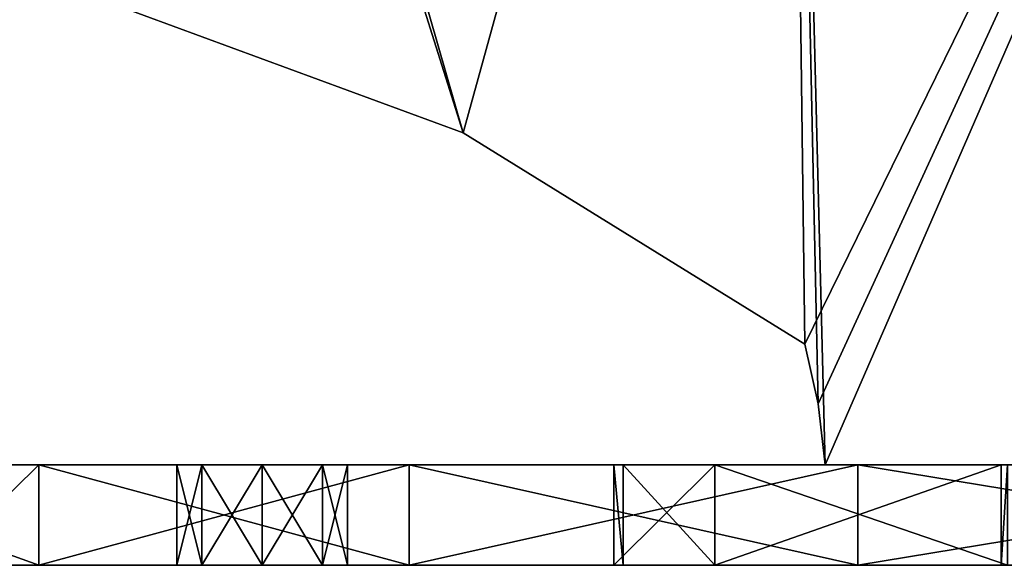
# Model space of a CAD drawing. Extents: x -90 to 358, y -2008 to 4.
# Tile 5 of 17: x 86 to 135, y -1990 to -1963. Entities that reach past the tile are written whole.
import ezdxf

# ---------------------------------------------------------------- set-up
doc = ezdxf.new("R2010")
doc.units = 0
doc.header["$LTSCALE"] = 1.46784
for name, color, linetype in [('127', 7, 'CONTINUOUS'), ('128', 7, 'CONTINUOUS'), ('129', 7, 'CONTINUOUS'), ('130', 7, 'CONTINUOUS'), ('131', 7, 'CONTINUOUS'), ('132', 7, 'CONTINUOUS'), ('156', 7, 'CONTINUOUS'), ('157', 7, 'CONTINUOUS'), ('159', 7, 'CONTINUOUS'), ('160', 7, 'CONTINUOUS'), ('165', 7, 'CONTINUOUS'), ('167', 7, 'CONTINUOUS'), ('171', 7, 'CONTINUOUS'), ('174', 7, 'CONTINUOUS'), ('175', 7, 'CONTINUOUS'), ('176', 7, 'CONTINUOUS'), ('183', 7, 'CONTINUOUS'), ('184', 7, 'CONTINUOUS'), ('187', 7, 'CONTINUOUS'), ('188', 7, 'CONTINUOUS')]:
    doc.layers.add(name, color=color, linetype=linetype)

msp = doc.modelspace()

# ---------------------------------------------------------------- linework, layer by layer
at = {"layer": '127', "linetype": 'CONTINUOUS'}
for points in [[(72.75, -1990, 59.773), (134.512, -1990, 59.814), (72.75, -1990, 61.492), (72.75, -1990, 59.773)], [(134.512, -1990, 59.814), (72.75, -1990, 59.773), (120.267, -1990, 31.675), (134.512, -1990, 59.814)], [(72.75, -1990, 61.492), (134.512, -1990, 59.814), (86.642, -1990, 87.275), (72.75, -1990, 61.492)], [(120.267, -1990, 31.675), (72.75, -1990, 59.773), (115.25, -1990), (120.267, -1990, 31.675)], [(115.25, -1990), (72.75, -1990, 59.773), (100.755, -1990, 3.005), (115.25, -1990)], [(72.75, -1990, 59.773), (79.05, -1990), (93.5, -1990), (72.75, -1990, 59.773)], [(72.75, -1990, 59.773), (93.5, -1990), (94.745, -1990, 3.005), (72.75, -1990, 59.773)], [(100.755, -1990, 3.005), (72.75, -1990, 59.773), (97.75, -1990, 4.25), (100.755, -1990, 3.005)], [(97.75, -1990, 4.25), (72.75, -1990, 59.773), (94.745, -1990, 3.005), (97.75, -1990, 4.25)], [(73.367, -1990, -9.659), (115.707, -1990, -9.667), (77.343, -1990, -5.9), (73.367, -1990, -9.659)], [(115.707, -1990, -9.667), (73.367, -1990, -9.659), (81.56, -1990, -79.112), (115.707, -1990, -9.667)], [(77.343, -1990, -5.9), (115.707, -1990, -9.667), (79.05, -1990), (77.343, -1990, -5.9)], [(79.05, -1990), (115.707, -1990, -9.667), (97.75, -1990, -4.25), (79.05, -1990)], [(93.5, -1990), (79.05, -1990), (94.745, -1990, -3.005), (93.5, -1990)], [(94.745, -1990, -3.005), (79.05, -1990), (97.75, -1990, -4.25), (94.745, -1990, -3.005)], [(117.742, -1990, -78.82), (115.707, -1990, -9.667), (81.56, -1990, -79.112), (117.742, -1990, -78.82)], [(117.742, -1990, -78.82), (81.56, -1990, -79.112), (105.066, -1990, -110.039), (117.742, -1990, -78.82)], [(105.066, -1990, -110.039), (81.56, -1990, -79.112), (86.642, -1990, -87.275), (105.066, -1990, -110.039)], [(86.642, -1990, 87.275), (134.512, -1990, 59.814), (105.066, -1990, 110.039), (86.642, -1990, 87.275)], [(97.75, -1990, -4.25), (115.707, -1990, -9.667), (100.755, -1990, -3.005), (97.75, -1990, -4.25)], [(102, -1990), (115.25, -1990), (100.755, -1990, 3.005), (102, -1990)], [(100.755, -1990, -3.005), (115.707, -1990, -9.667), (102, -1990), (100.755, -1990, -3.005)], [(115.707, -1990, -9.667), (115.25, -1990), (102, -1990), (115.707, -1990, -9.667)], [(105.066, -1990, 110.039), (134.512, -1990, 59.814), (127.388, -1990, 129), (105.066, -1990, 110.039)], [(127.388, -1990, -129), (117.742, -1990, -78.82), (105.066, -1990, -110.039), (127.388, -1990, -129)], [(120.267, -1990, -31.675), (115.707, -1990, -9.667), (117.742, -1990, -78.82), (120.267, -1990, -31.675)], [(134.826, -1990, -60.248), (120.267, -1990, -31.675), (117.742, -1990, -78.82), (134.826, -1990, -60.248)], [(152.887, -1990, -79.367), (134.826, -1990, -60.248), (117.742, -1990, -78.82), (152.887, -1990, -79.367)], [(152.887, -1990, -79.367), (117.742, -1990, -78.82), (127.388, -1990, -129), (152.887, -1990, -79.367)], [(134.512, -1990, 59.814), (134.826, -1990, 60.248), (127.388, -1990, 129), (134.512, -1990, 59.814)], [(127.388, -1990, 129), (134.826, -1990, 60.248), (153.645, -1990, 105.023), (127.388, -1990, 129)], [(157.75, -1990, 129), (127.388, -1990, 129), (155.625, -1990, 107.604), (157.75, -1990, 129)], [(155.625, -1990, 107.604), (127.388, -1990, 129), (153.645, -1990, 105.023), (155.625, -1990, 107.604)], [(152.887, -1990, -79.367), (127.388, -1990, -129), (153.645, -1990, -105.023), (152.887, -1990, -79.367)], [(127.388, -1990, -129), (157.75, -1990, -129), (153.645, -1990, -105.023), (127.388, -1990, -129)]]:
    msp.add_3dface(points, dxfattribs=at)
at = {"layer": '128', "linetype": 'CONTINUOUS'}
for points in [[(127.388, -1985, 129), (134.512, -1985, 59.814), (72.75, -1985, 59.773), (127.388, -1985, 129)], [(72.75, -1985, 59.773), (134.512, -1985, 59.814), (72.75, -1985, 49), (72.75, -1985, 59.773)], [(72.75, -1985, 49), (134.512, -1985, 59.814), (72.75, -1985, 34.572), (72.75, -1985, 49)], [(72.75, -1985, 34.572), (134.512, -1985, 59.814), (72.75, -1985, 9.977), (72.75, -1985, 34.572)], [(72.75, -1985, 9.977), (134.512, -1985, 59.814), (77.343, -1985, 5.9), (72.75, -1985, 9.977)], [(72.75, -1985, 61.492), (86.642, -1985, 87.275), (72.75, -1985, 59.773), (72.75, -1985, 61.492)], [(86.642, -1985, 87.275), (105.066, -1985, 110.039), (72.75, -1985, 59.773), (86.642, -1985, 87.275)], [(105.066, -1985, 110.039), (127.388, -1985, 129), (72.75, -1985, 59.773), (105.066, -1985, 110.039)], [(97.75, -1985, -4.25), (115.707, -1985, -9.667), (73.367, -1985, -9.659), (97.75, -1985, -4.25)], [(115.707, -1985, -9.667), (81.56, -1985, -79.112), (73.367, -1985, -9.659), (115.707, -1985, -9.667)], [(93.5, -1985), (94.745, -1985, -3.005), (73.367, -1985, -9.659), (93.5, -1985)], [(77.343, -1985, -5.9), (93.5, -1985), (73.367, -1985, -9.659), (77.343, -1985, -5.9)], [(94.745, -1985, -3.005), (97.75, -1985, -4.25), (73.367, -1985, -9.659), (94.745, -1985, -3.005)], [(77.343, -1985, 5.9), (134.512, -1985, 59.814), (79.05, -1985), (77.343, -1985, 5.9)], [(79.05, -1985), (93.5, -1985), (77.343, -1985, -5.9), (79.05, -1985)], [(134.512, -1985, 59.814), (94.745, -1985, 3.005), (79.05, -1985), (134.512, -1985, 59.814)], [(94.745, -1985, 3.005), (93.5, -1985), (79.05, -1985), (94.745, -1985, 3.005)], [(81.56, -1985, -79.112), (115.707, -1985, -9.667), (117.742, -1985, -78.82), (81.56, -1985, -79.112)], [(86.642, -1985, -87.275), (81.56, -1985, -79.112), (117.742, -1985, -78.82), (86.642, -1985, -87.275)], [(105.066, -1985, -110.039), (86.642, -1985, -87.275), (117.742, -1985, -78.82), (105.066, -1985, -110.039)], [(134.512, -1985, 59.814), (97.75, -1985, 4.25), (94.745, -1985, 3.005), (134.512, -1985, 59.814)], [(134.512, -1985, 59.814), (100.755, -1985, 3.005), (97.75, -1985, 4.25), (134.512, -1985, 59.814)], [(115.25, -1985), (115.707, -1985, -9.667), (97.75, -1985, -4.25), (115.25, -1985)], [(115.25, -1985), (97.75, -1985, -4.25), (100.755, -1985, -3.005), (115.25, -1985)], [(134.512, -1985, 59.814), (102, -1985), (100.755, -1985, 3.005), (134.512, -1985, 59.814)], [(115.25, -1985), (100.755, -1985, -3.005), (102, -1985), (115.25, -1985)], [(134.512, -1985, 59.814), (120.267, -1985, 31.675), (102, -1985), (134.512, -1985, 59.814)], [(120.267, -1985, 31.675), (115.25, -1985), (102, -1985), (120.267, -1985, 31.675)], [(127.388, -1985, -129), (105.066, -1985, -110.039), (117.742, -1985, -78.82), (127.388, -1985, -129)], [(115.707, -1985, -9.667), (120.267, -1985, -31.675), (117.742, -1985, -78.82), (115.707, -1985, -9.667)], [(120.267, -1985, -31.675), (134.826, -1985, -60.248), (117.742, -1985, -78.82), (120.267, -1985, -31.675)], [(134.826, -1985, -60.248), (152.887, -1985, -79.367), (117.742, -1985, -78.82), (134.826, -1985, -60.248)], [(152.887, -1985, -79.367), (127.388, -1985, -129), (117.742, -1985, -78.82), (152.887, -1985, -79.367)], [(134.512, -1985, 59.814), (127.388, -1985, 129), (157.75, -1985, 129), (134.512, -1985, 59.814)], [(152.887, -1985, -79.367), (153.645, -1985, -105.023), (127.388, -1985, -129), (152.887, -1985, -79.367)], [(153.645, -1985, -105.023), (155.625, -1985, -107.604), (127.388, -1985, -129), (153.645, -1985, -105.023)], [(155.625, -1985, -107.604), (157.75, -1985, -129), (127.388, -1985, -129), (155.625, -1985, -107.604)], [(134.826, -1985, 60.248), (134.512, -1985, 59.814), (157.75, -1985, 129), (134.826, -1985, 60.248)]]:
    msp.add_3dface(points, dxfattribs=at)
at = {"layer": '129', "linetype": 'CONTINUOUS'}
for points in [[(120.267, -1990, 31.675), (115.25, -1990), (120.267, -1985, 31.675), (120.267, -1990, 31.675)], [(120.267, -1985, 31.675), (115.25, -1990), (115.25, -1985), (120.267, -1985, 31.675)], [(134.512, -1990, 59.814), (120.267, -1990, 31.675), (134.512, -1985, 59.814), (134.512, -1990, 59.814)], [(134.512, -1985, 59.814), (120.267, -1990, 31.675), (120.267, -1985, 31.675), (134.512, -1985, 59.814)], [(134.826, -1990, 60.248), (134.512, -1990, 59.814), (134.826, -1985, 60.248), (134.826, -1990, 60.248)], [(134.826, -1985, 60.248), (134.512, -1990, 59.814), (134.512, -1985, 59.814), (134.826, -1985, 60.248)]]:
    msp.add_3dface(points, dxfattribs=at)
at = {"layer": '130', "linetype": 'CONTINUOUS'}
for points in [[(115.25, -1990), (115.707, -1990, -9.667), (115.25, -1985), (115.25, -1990)], [(115.25, -1985), (115.707, -1990, -9.667), (115.707, -1985, -9.667), (115.25, -1985)], [(115.707, -1990, -9.667), (120.267, -1990, -31.675), (115.707, -1985, -9.667), (115.707, -1990, -9.667)], [(115.707, -1985, -9.667), (120.267, -1990, -31.675), (120.267, -1985, -31.675), (115.707, -1985, -9.667)], [(120.267, -1990, -31.675), (134.826, -1990, -60.248), (120.267, -1985, -31.675), (120.267, -1990, -31.675)], [(120.267, -1985, -31.675), (134.826, -1990, -60.248), (134.826, -1985, -60.248), (120.267, -1985, -31.675)]]:
    msp.add_3dface(points, dxfattribs=at)
at = {"layer": '131', "linetype": 'CONTINUOUS'}
for points in [[(93.5, -1990), (94.745, -1990, -3.005), (93.5, -1985), (93.5, -1990)], [(93.5, -1985), (94.745, -1990, -3.005), (94.745, -1985, -3.005), (93.5, -1985)], [(94.745, -1990, -3.005), (97.75, -1990, -4.25), (94.745, -1985, -3.005), (94.745, -1990, -3.005)], [(94.745, -1985, -3.005), (97.75, -1990, -4.25), (97.75, -1985, -4.25), (94.745, -1985, -3.005)], [(97.75, -1990, -4.25), (100.755, -1990, -3.005), (97.75, -1985, -4.25), (97.75, -1990, -4.25)], [(97.75, -1985, -4.25), (100.755, -1990, -3.005), (100.755, -1985, -3.005), (97.75, -1985, -4.25)], [(100.755, -1990, -3.005), (102, -1990), (100.755, -1985, -3.005), (100.755, -1990, -3.005)], [(100.755, -1985, -3.005), (102, -1990), (102, -1985), (100.755, -1985, -3.005)]]:
    msp.add_3dface(points, dxfattribs=at)
at = {"layer": '132', "linetype": 'CONTINUOUS'}
for points in [[(94.745, -1990, 3.005), (93.5, -1990), (94.745, -1985, 3.005), (94.745, -1990, 3.005)], [(93.5, -1990), (93.5, -1985), (94.745, -1985, 3.005), (93.5, -1990)], [(97.75, -1990, 4.25), (94.745, -1990, 3.005), (97.75, -1985, 4.25), (97.75, -1990, 4.25)], [(97.75, -1985, 4.25), (94.745, -1990, 3.005), (94.745, -1985, 3.005), (97.75, -1985, 4.25)], [(100.755, -1990, 3.005), (97.75, -1990, 4.25), (100.755, -1985, 3.005), (100.755, -1990, 3.005)], [(100.755, -1985, 3.005), (97.75, -1990, 4.25), (97.75, -1985, 4.25), (100.755, -1985, 3.005)], [(102, -1990), (100.755, -1990, 3.005), (102, -1985), (102, -1990)], [(102, -1985), (100.755, -1990, 3.005), (100.755, -1985, 3.005), (102, -1985)]]:
    msp.add_3dface(points, dxfattribs=at)
at = {"layer": '156', "linetype": 'CONTINUOUS'}
for points in [[(72.75, -1990, 61.492), (86.642, -1990, 87.275), (72.75, -1985, 61.492), (72.75, -1990, 61.492)], [(72.75, -1985, 61.492), (86.642, -1990, 87.275), (86.642, -1985, 87.275), (72.75, -1985, 61.492)], [(86.642, -1990, 87.275), (105.066, -1990, 110.039), (86.642, -1985, 87.275), (86.642, -1990, 87.275)], [(86.642, -1985, 87.275), (105.066, -1990, 110.039), (105.066, -1985, 110.039), (86.642, -1985, 87.275)], [(105.066, -1990, 110.039), (127.388, -1990, 129), (105.066, -1985, 110.039), (105.066, -1990, 110.039)], [(105.066, -1985, 110.039), (127.388, -1990, 129), (127.388, -1985, 129), (105.066, -1985, 110.039)]]:
    msp.add_3dface(points, dxfattribs=at)
at = {"layer": '157', "linetype": 'CONTINUOUS'}
for points in [[(127.388, -1990, 129), (157.75, -1990, 129), (127.388, -1985, 129), (127.388, -1990, 129)], [(127.388, -1985, 129), (157.75, -1990, 129), (157.75, -1985, 129), (127.388, -1985, 129)]]:
    msp.add_3dface(points, dxfattribs=at)
at = {"layer": '159', "linetype": 'CONTINUOUS'}
for points in [[(157.75, -1990, -129), (127.388, -1990, -129), (157.75, -1985, -129), (157.75, -1990, -129)], [(157.75, -1985, -129), (127.388, -1990, -129), (127.388, -1985, -129), (157.75, -1985, -129)]]:
    msp.add_3dface(points, dxfattribs=at)
at = {"layer": '160', "linetype": 'CONTINUOUS'}
for points in [[(86.642, -1990, -87.275), (81.56, -1990, -79.112), (86.642, -1985, -87.275), (86.642, -1990, -87.275)], [(86.642, -1985, -87.275), (81.56, -1990, -79.112), (81.56, -1985, -79.112), (86.642, -1985, -87.275)], [(105.066, -1990, -110.039), (86.642, -1990, -87.275), (105.066, -1985, -110.039), (105.066, -1990, -110.039)], [(105.066, -1985, -110.039), (86.642, -1990, -87.275), (86.642, -1985, -87.275), (105.066, -1985, -110.039)], [(127.388, -1990, -129), (105.066, -1990, -110.039), (127.388, -1985, -129), (127.388, -1990, -129)], [(127.388, -1985, -129), (105.066, -1990, -110.039), (105.066, -1985, -110.039), (127.388, -1985, -129)]]:
    msp.add_3dface(points, dxfattribs=at)
at = {"layer": '165', "linetype": 'CONTINUOUS'}
for points in [[(89, -1961.59, -123), (90.646, -1909, -123), (107.749, -1968.5, -123), (89, -1961.59, -123)], [(107.749, -1968.5, -123), (90.646, -1909, -123), (123.866, -1910.105, -123), (107.749, -1968.5, -123)], [(124.75, -1979, -123), (107.749, -1968.5, -123), (123.866, -1910.105, -123), (124.75, -1979, -123)], [(156.94, -1913.414, -123), (124.75, -1979, -123), (123.866, -1910.105, -123), (156.94, -1913.414, -123)], [(125.402, -1981.975, -123), (124.75, -1979, -123), (156.94, -1913.414, -123), (125.402, -1981.975, -123)], [(125.75, -1985, -123), (125.402, -1981.975, -123), (156.94, -1913.414, -123), (125.75, -1985, -123)], [(179.75, -1985, -123), (125.75, -1985, -123), (156.94, -1913.414, -123), (179.75, -1985, -123)]]:
    msp.add_3dface(points, dxfattribs=at)
at = {"layer": '167', "linetype": 'CONTINUOUS'}
for points in [[(90.646, -1909, -118), (89, -1909, -118), (107.749, -1968.5, -118), (90.646, -1909, -118)], [(107.749, -1968.5, -118), (89, -1909, -118), (89, -1961.59, -118), (107.749, -1968.5, -118)], [(123.866, -1910.105, -118), (90.646, -1909, -118), (107.749, -1968.5, -118), (123.866, -1910.105, -118)], [(124.75, -1979, -118), (123.866, -1910.105, -118), (107.749, -1968.5, -118), (124.75, -1979, -118)], [(156.94, -1913.414, -118), (123.866, -1910.105, -118), (125.75, -1985, -118), (156.94, -1913.414, -118)], [(125.75, -1985, -118), (123.866, -1910.105, -118), (125.402, -1981.975, -118), (125.75, -1985, -118)], [(125.402, -1981.975, -118), (123.866, -1910.105, -118), (124.75, -1979, -118), (125.402, -1981.975, -118)], [(179.75, -1985, -118), (156.94, -1913.414, -118), (125.75, -1985, -118), (179.75, -1985, -118)]]:
    msp.add_3dface(points, dxfattribs=at)
at = {"layer": '171', "linetype": 'CONTINUOUS'}
for points in [[(125.75, -1985, -123), (179.75, -1985, -123), (125.75, -1985, -118), (125.75, -1985, -123)], [(179.75, -1985, -123), (179.75, -1985, -118), (125.75, -1985, -118), (179.75, -1985, -123)]]:
    msp.add_3dface(points, dxfattribs=at)
at = {"layer": '174', "linetype": 'CONTINUOUS'}
for points in [[(107.749, -1968.5, 123), (90.646, -1909, 123), (89, -1909, 123), (107.749, -1968.5, 123)], [(89, -1961.59, 123), (107.749, -1968.5, 123), (89, -1909, 123), (89, -1961.59, 123)], [(123.866, -1910.105, 123), (90.646, -1909, 123), (107.749, -1968.5, 123), (123.866, -1910.105, 123)], [(124.75, -1979, 123), (123.866, -1910.105, 123), (107.749, -1968.5, 123), (124.75, -1979, 123)], [(156.94, -1913.414, 123), (123.866, -1910.105, 123), (125.75, -1985, 123), (156.94, -1913.414, 123)], [(125.75, -1985, 123), (123.866, -1910.105, 123), (125.402, -1981.975, 123), (125.75, -1985, 123)], [(125.402, -1981.975, 123), (123.866, -1910.105, 123), (124.75, -1979, 123), (125.402, -1981.975, 123)], [(179.75, -1985, 123), (156.94, -1913.414, 123), (125.75, -1985, 123), (179.75, -1985, 123)]]:
    msp.add_3dface(points, dxfattribs=at)
at = {"layer": '175', "linetype": 'CONTINUOUS'}
for points in [[(89, -1961.59, 118), (90.646, -1909, 118), (107.749, -1968.5, 118), (89, -1961.59, 118)], [(107.749, -1968.5, 118), (90.646, -1909, 118), (123.866, -1910.105, 118), (107.749, -1968.5, 118)], [(124.75, -1979, 118), (107.749, -1968.5, 118), (123.866, -1910.105, 118), (124.75, -1979, 118)], [(156.94, -1913.414, 118), (124.75, -1979, 118), (123.866, -1910.105, 118), (156.94, -1913.414, 118)], [(125.402, -1981.975, 118), (124.75, -1979, 118), (156.94, -1913.414, 118), (125.402, -1981.975, 118)], [(125.75, -1985, 118), (125.402, -1981.975, 118), (156.94, -1913.414, 118), (125.75, -1985, 118)], [(179.75, -1985, 118), (125.75, -1985, 118), (156.94, -1913.414, 118), (179.75, -1985, 118)]]:
    msp.add_3dface(points, dxfattribs=at)
at = {"layer": '176', "linetype": 'CONTINUOUS'}
for points in [[(179.75, -1985, 123), (125.75, -1985, 123), (179.75, -1985, 118), (179.75, -1985, 123)], [(125.75, -1985, 123), (125.75, -1985, 118), (179.75, -1985, 118), (125.75, -1985, 123)]]:
    msp.add_3dface(points, dxfattribs=at)
at = {"layer": '183', "linetype": 'CONTINUOUS'}
for points in [[(89, -1961.59, -123), (107.749, -1968.5, -123), (89, -1961.59, -118), (89, -1961.59, -123)], [(107.749, -1968.5, -123), (107.749, -1968.5, -118), (89, -1961.59, -118), (107.749, -1968.5, -123)], [(107.749, -1968.5, -123), (124.75, -1979, -123), (107.749, -1968.5, -118), (107.749, -1968.5, -123)], [(124.75, -1979, -123), (124.75, -1979, -118), (107.749, -1968.5, -118), (124.75, -1979, -123)]]:
    msp.add_3dface(points, dxfattribs=at)
at = {"layer": '184', "linetype": 'CONTINUOUS'}
for points in [[(124.75, -1979, -123), (125.402, -1981.975, -123), (124.75, -1979, -118), (124.75, -1979, -123)], [(125.402, -1981.975, -123), (125.402, -1981.975, -118), (124.75, -1979, -118), (125.402, -1981.975, -123)], [(125.402, -1981.975, -123), (125.75, -1985, -123), (125.402, -1981.975, -118), (125.402, -1981.975, -123)], [(125.75, -1985, -123), (125.75, -1985, -118), (125.402, -1981.975, -118), (125.75, -1985, -123)]]:
    msp.add_3dface(points, dxfattribs=at)
at = {"layer": '187', "linetype": 'CONTINUOUS'}
for points in [[(125.402, -1981.975, 123), (124.75, -1979, 123), (125.402, -1981.975, 118), (125.402, -1981.975, 123)], [(124.75, -1979, 123), (124.75, -1979, 118), (125.402, -1981.975, 118), (124.75, -1979, 123)], [(125.75, -1985, 123), (125.402, -1981.975, 123), (125.75, -1985, 118), (125.75, -1985, 123)], [(125.402, -1981.975, 123), (125.402, -1981.975, 118), (125.75, -1985, 118), (125.402, -1981.975, 123)]]:
    msp.add_3dface(points, dxfattribs=at)
at = {"layer": '188', "linetype": 'CONTINUOUS'}
for points in [[(107.749, -1968.5, 123), (89, -1961.59, 123), (107.749, -1968.5, 118), (107.749, -1968.5, 123)], [(89, -1961.59, 123), (89, -1961.59, 118), (107.749, -1968.5, 118), (89, -1961.59, 123)], [(124.75, -1979, 123), (107.749, -1968.5, 123), (124.75, -1979, 118), (124.75, -1979, 123)], [(107.749, -1968.5, 123), (107.749, -1968.5, 118), (124.75, -1979, 118), (107.749, -1968.5, 123)]]:
    msp.add_3dface(points, dxfattribs=at)

doc.saveas('drawing.dxf')
